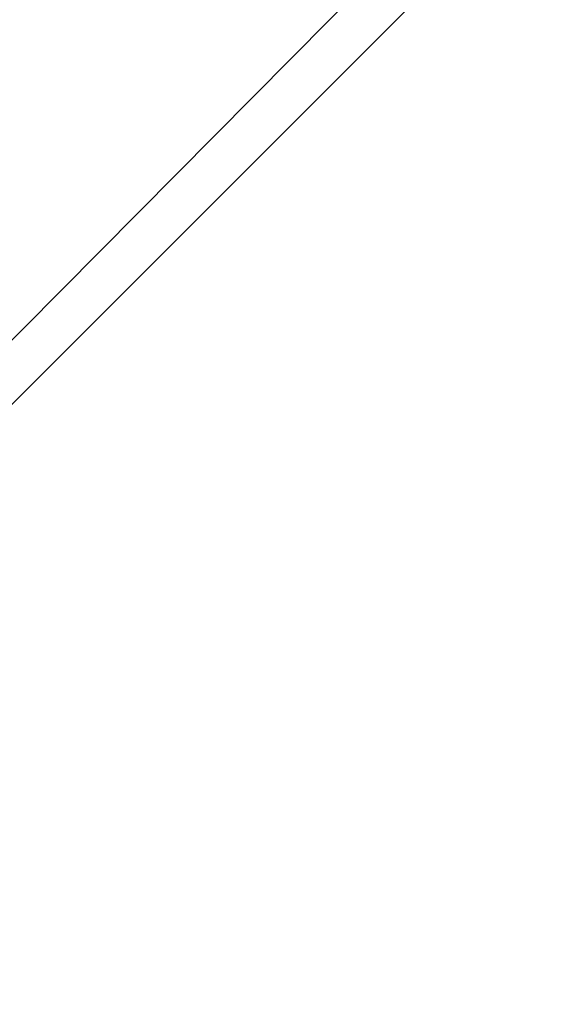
# Model space of a CAD drawing. Header units: inches. Extents: x -6.2 to 6.2, y -0.9 to 12.
# Tile 77 of 88: x 4.6 to 5.4, y 9.8 to 11.1. Entities that reach past the tile are written whole.
import ezdxf

# ---------------------------------------------------------------- set-up
doc = ezdxf.new("R2010")
doc.units = ezdxf.units.IN
doc.header["$LTSCALE"] = 55.113398
doc.header["$MEASUREMENT"] = 0
for name, color, linetype in [('179', 7, 'CONTINUOUS'), ('184', 7, 'CONTINUOUS'), ('3', 7, 'CONTINUOUS'), ('8', 7, 'CONTINUOUS')]:
    doc.layers.add(name, color=color, linetype=linetype)

msp = doc.modelspace()

# ---------------------------------------------------------------- linework, layer by layer
at = {"layer": '179', "color": 252, "linetype": 'Continuous', "true_color": 0x8b959c}
for points in [[(-6.0034, 0, -6.1266), (6.0034, 0, -6.1266), (-6.0034, 12, -6.1266), (-6.0034, 0, -6.1266)], [(-6.0034, 12, -6.1266), (6.0034, 0, -6.1266), (-5.9034, 12, -6.1266), (-6.0034, 12, -6.1266)], [(6.0034, 0, -6.1266), (5.9034, 12, -6.1266), (-5.9034, 12, -6.1266), (6.0034, 0, -6.1266)]]:
    msp.add_3dface(points, dxfattribs=at)
at = {"layer": '184', "color": 252, "linetype": 'Continuous', "true_color": 0x8b959c}
for points in [[(6.0034, 12, -6.1625), (6.0034, 0, -6.1625), (-6.0034, 0, -6.1625), (6.0034, 12, -6.1625)], [(5.9034, 12, -6.1625), (6.0034, 12, -6.1625), (-6.0034, 0, -6.1625), (5.9034, 12, -6.1625)], [(-5.9034, 12, -6.1625), (5.9034, 12, -6.1625), (-6.0034, 0, -6.1625), (-5.9034, 12, -6.1625)]]:
    msp.add_3dface(points, dxfattribs=at)
at = {"layer": '3', "color": 252, "linetype": 'Continuous', "true_color": 0x8b959c}
for points in [[(-6.0034, 0, 13.8016), (-5.9034, 12, 13.8016), (5.9034, 12, 13.8016), (-6.0034, 0, 13.8016)], [(6.0034, 0, 13.8016), (-6.0034, 0, 13.8016), (6.0034, 12, 13.8016), (6.0034, 0, 13.8016)], [(6.0034, 12, 13.8016), (-6.0034, 0, 13.8016), (5.9034, 12, 13.8016), (6.0034, 12, 13.8016)]]:
    msp.add_3dface(points, dxfattribs=at)
at = {"layer": '8', "color": 252, "linetype": 'Continuous', "true_color": 0x8b959c}
for points in [[(-6.0034, 12, 13.8375), (-6.0034, 0, 13.8375), (6.0034, 0, 13.8375), (-6.0034, 12, 13.8375)], [(-5.9034, 12, 13.8375), (-6.0034, 12, 13.8375), (6.0034, 0, 13.8375), (-5.9034, 12, 13.8375)], [(5.9034, 12, 13.8375), (-5.9034, 12, 13.8375), (6.0034, 0, 13.8375), (5.9034, 12, 13.8375)]]:
    msp.add_3dface(points, dxfattribs=at)

doc.saveas('drawing.dxf')
